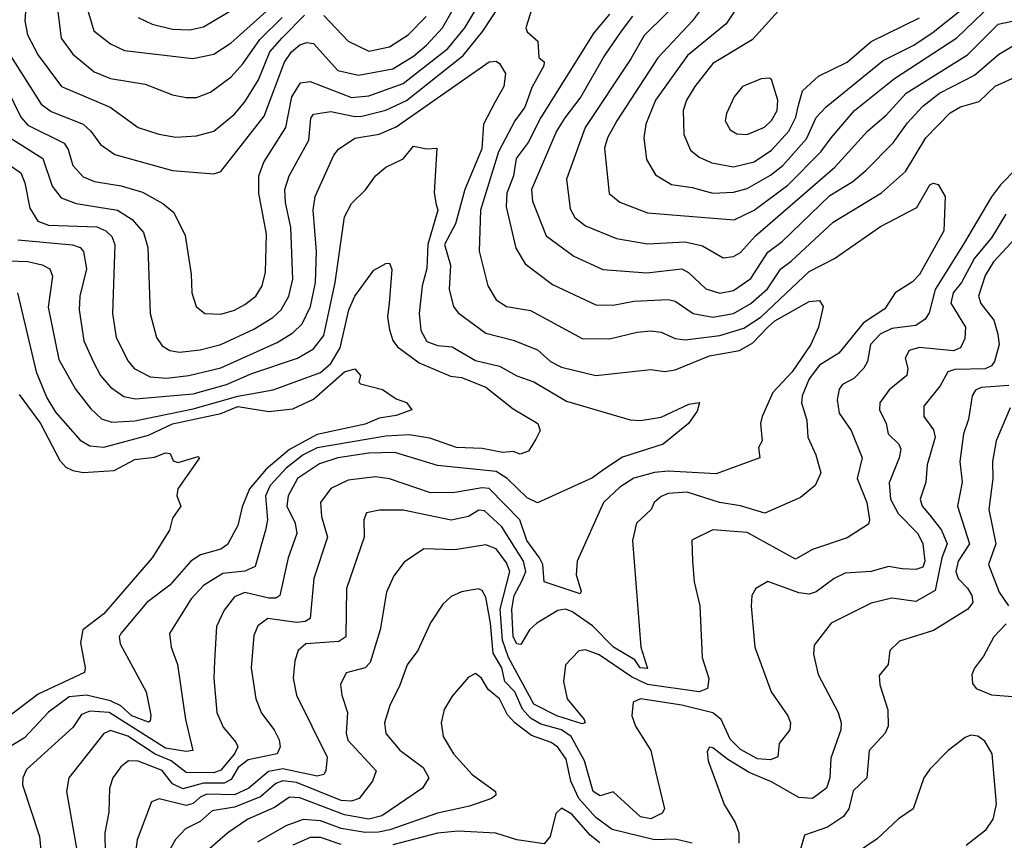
# Model space of a CAD drawing. Extents: x 1308313 to 1441400, y 959662 to 1036319.
# Tile 187 of 256: x 1333471 to 1336332, y 1009694 to 1012079. Entities that reach past the tile are written whole.
import ezdxf

# ---------------------------------------------------------------- set-up
doc = ezdxf.new("R2010")
doc.units = 0

msp = doc.modelspace()

# ---------------------------------------------------------------- linework, layer by layer
at = {"layer": '0CON10XD'}
for points in [[(1333435.2, 1011875), (1333474.5, 1011795), (1333495, 1011772.2), (1333599.8, 1011719.8), (1333611.6, 1011701.6), (1333625.7, 1011655), (1333655, 1011621.9), (1333688.6, 1011608.6), (1333765.8, 1011595.8), (1333827.7, 1011577.7), (1333886.5, 1011545), (1333918.5, 1011518.5), (1333951.9, 1011451.9), (1333969.2, 1011339.2), (1333971.2, 1011285), (1333983.6, 1011245), (1334008.8, 1011225), (1334055, 1011223.1), (1334095, 1011234.2), (1334125, 1011250.5), (1334156.6, 1011275), (1334175.7, 1011305), (1334184.8, 1011345), (1334187.8, 1011455), (1334166, 1011575), (1334166.1, 1011625), (1334180.7, 1011665), (1334244.4, 1011765), (1334261.5, 1011855), (1334286.5, 1011895), (1334315, 1011899), (1334435, 1011852.7), (1334485, 1011857.4), (1334585, 1011893.8), (1334715, 1011994.8), (1334764.2, 1012055), (1334910.4, 1012299.6)], [(1333573.6, 1012165), (1333591.8, 1012025), (1333625, 1011978.8), (1333687.6, 1011927.6), (1333735, 1011908.1), (1333835, 1011891.1), (1333915, 1011860.4), (1333955, 1011852.2), (1333985, 1011852.2), (1334025, 1011868), (1334085, 1011912.6), (1334119.5, 1011950.5), (1334169.1, 1012020.9), (1334233.8, 1012085)], [(1334981.8, 1012185), (1334941.6, 1012055), (1334945, 1012043.8), (1334976.7, 1012016.7), (1334978.9, 1011968.9), (1334995, 1011956.7), (1334994.3, 1011945), (1334958.6, 1011881.4), (1334938.4, 1011825), (1334909.5, 1011785), (1334862.4, 1011695), (1334809.7, 1011525), (1334805.7, 1011405.7), (1334831.6, 1011305), (1334855.4, 1011265), (1334885, 1011244.7), (1334955, 1011233.2), (1335105, 1011152.5), (1335185, 1011151.4), (1335265, 1011170.7), (1335305, 1011174.2), (1335335, 1011170.8), (1335375, 1011152.3), (1335405, 1011148.7), (1335505, 1011160.7), (1335575, 1011182.3), (1335625, 1011215.4), (1335697, 1011283), (1335765, 1011346.6), (1335838.9, 1011385), (1335972.5, 1011477.5), (1336077.3, 1011532.7), (1336115, 1011599.1), (1336125, 1011603.5), (1336140, 1011600), (1336160, 1011565), (1336156.2, 1011465), (1336085, 1011338), (1336065, 1011316.9), (1336014.8, 1011285.2), (1335985, 1011237.9), (1335922.6, 1011197.4), (1335850.6, 1011109.4), (1335795, 1011074.8), (1335765.2, 1011035), (1335744.3, 1010985), (1335742.3, 1010965), (1335758.1, 1010915), (1335760.9, 1010865), (1335784.3, 1010814.3), (1335798.6, 1010761.4), (1335782.5, 1010725), (1335739.7, 1010689.7), (1335635.7, 1010644.3), (1335565, 1010666.2), (1335504.4, 1010675), (1335410, 1010705), (1335355, 1010701.4), (1335335, 1010693.2), (1335314.5, 1010675), (1335305.4, 1010655), (1335263.3, 1010615), (1335251.5, 1010565), (1335275.4, 1010255), (1335295, 1010193.3), (1335274.2, 1010195), (1335257.8, 1010217.8), (1335195.9, 1010255), (1335135, 1010316.7), (1335075, 1010358.6), (1335056, 1010365), (1335035, 1010361.1), (1334973.3, 1010325), (1334952.1, 1010305), (1334927.5, 1010262.5), (1334915, 1010264.7), (1334904.5, 1010285), (1334900.5, 1010365), (1334907.8, 1010405), (1334930.9, 1010449.1), (1334941.3, 1010475), (1334934.4, 1010505), (1334871.7, 1010605), (1334821.4, 1010651.4), (1334805, 1010653.2), (1334775, 1010634.8), (1334725, 1010623.8), (1334585, 1010653.4), (1334516.8, 1010653.2), (1334478.6, 1010645), (1334470.4, 1010625), (1334472, 1010575), (1334420.5, 1010425), (1334418.2, 1010285), (1334398.3, 1010271.7), (1334302.2, 1010265), (1334280.4, 1010245), (1334270.4, 1010215), (1334265.9, 1010165), (1334275.3, 1010115), (1334364.7, 1009935), (1334360.4, 1009895), (1334354.4, 1009885), (1334335, 1009880.2), (1334235, 1009901), (1334193.8, 1009893.8)], [(1335418.3, 1012165), (1335285, 1012032.5), (1335247.1, 1011965), (1335114.4, 1011765), (1335059.7, 1011615), (1335070.6, 1011529.4), (1335083.7, 1011503.7), (1335115, 1011480), (1335205, 1011442.7), (1335295, 1011426.9), (1335405, 1011432.8), (1335455, 1011421.4), (1335515, 1011386.5), (1335545, 1011390), (1335565, 1011401.8), (1335609, 1011451), (1335839.6, 1011650.4), (1335935, 1011755.8), (1335989, 1011801), (1336046.6, 1011865), (1336225, 1011976.2), (1336313.9, 1012066.1), (1336355, 1012074.2), (1336394.5, 1012095.5)], [(1335588.6, 1012165), (1335523.3, 1012066.7), (1335411.5, 1011975), (1335318.1, 1011845), (1335290, 1011775), (1335284.7, 1011735), (1335292.4, 1011672.4), (1335318.3, 1011628.3), (1335365, 1011599.7), (1335425, 1011591.3), (1335485, 1011574.4), (1335545, 1011577), (1335585, 1011587.8), (1335652.8, 1011627.2), (1335687.9, 1011655), (1335757.5, 1011732.5), (1335785.6, 1011794.4), (1335814.6, 1011825.4), (1335979.5, 1011960.5), (1336069.4, 1012005), (1336125, 1012042.4), (1336215, 1012114.4)], [(1333432.2, 1011742.2), (1333538.4, 1011675), (1333565.2, 1011595), (1333591.3, 1011561.3), (1333634.8, 1011544.8), (1333755.4, 1011525.4), (1333798, 1011498), (1333830.3, 1011460.3), (1333843, 1011417), (1333849.7, 1011225), (1333868.2, 1011155), (1333885, 1011130.4), (1333907, 1011117), (1333935, 1011112.5), (1333995, 1011119.3), (1334055, 1011134.8), (1334150.9, 1011179.1), (1334206.7, 1011213.3), (1334230.5, 1011235), (1334252.8, 1011275), (1334264.8, 1011325), (1334258.7, 1011475), (1334242.8, 1011547.2), (1334241.6, 1011585), (1334253.8, 1011625), (1334311.4, 1011728.6), (1334317.1, 1011792.9), (1334325, 1011803.8), (1334375, 1011811.5), (1334445, 1011797.3), (1334465, 1011798.5), (1334535, 1011816), (1334595, 1011844.3), (1334759.4, 1011975), (1334817, 1012045), (1334885, 1012151.1)], [(1333815.2, 1012085.2), (1333856, 1012066), (1333915, 1012051.3), (1333965, 1012049.8), (1334005, 1012058.3), (1334165, 1012154.1)], [(1335477.4, 1012145), (1335425.1, 1012074.9), (1335325, 1011967.5), (1335206, 1011785), (1335178.5, 1011735), (1335170.2, 1011705), (1335183.9, 1011573.9), (1335215, 1011548), (1335295, 1011517.3), (1335547.1, 1011497.1), (1335605.1, 1011524.9), (1335702.5, 1011597.5), (1335799.2, 1011695), (1335829, 1011735), (1335897, 1011815), (1336012.4, 1011907.6), (1336194.2, 1012025.8), (1336295, 1012123.2)], [(1333432.3, 1011992.3), (1333532.8, 1011832.8), (1333562.1, 1011812.1), (1333655.4, 1011775), (1333677.6, 1011755), (1333705.6, 1011715.6), (1333746.9, 1011686.9), (1333915, 1011640), (1334035, 1011630.8), (1334055, 1011637.3), (1334181.6, 1011798.4), (1334240, 1011955), (1334260.6, 1011985), (1334285, 1012005.6), (1334305, 1012012.5), (1334325, 1012009.8), (1334395, 1011931.4), (1334455, 1011917.4), (1334555, 1011935.5), (1334615, 1011973.1), (1334652.9, 1012005), (1334699.1, 1012055), (1334734.2, 1012115.8)], [(1333488.4, 1012115), (1333486.1, 1012075), (1333493.9, 1012035), (1333525, 1011976), (1333592.5, 1011885), (1333733.5, 1011825), (1333815.2, 1011765.2), (1333875, 1011745.7), (1333925, 1011737.7), (1333985, 1011741.1), (1334035, 1011754.7), (1334095, 1011804.1), (1334125, 1011839.7), (1334165, 1011904), (1334197.9, 1011985), (1334233.8, 1012026.2), (1334298.1, 1012091.9)], [(1333662.9, 1012125), (1333686.2, 1012046.2), (1333735, 1012008.2), (1333775, 1011988.9), (1333974.3, 1011965.7), (1334035, 1011978.7), (1334085, 1012011.2), (1334205, 1012118.8)], [(1335675.6, 1012104.4), (1335599.5, 1012020.5), (1335485, 1011951.2), (1335432.4, 1011885), (1335408.7, 1011845), (1335398.9, 1011815), (1335401.1, 1011745), (1335420, 1011700), (1335445, 1011679.1), (1335482.3, 1011662.3), (1335545, 1011651.1), (1335605, 1011665.6), (1335655, 1011700), (1335705.5, 1011755), (1335725.7, 1011795), (1335733.1, 1011826.9), (1335745, 1011872), (1335792, 1011915), (1335875, 1011955.6), (1335944.7, 1012015.3), (1336085, 1012084.4)], [(1334355, 1012091.4), (1334425, 1012016.8), (1334485, 1011987.4), (1334545, 1011999.6), (1334599.8, 1012035), (1334651.7, 1012088.3)], [(1335184.8, 1012095), (1335139.6, 1012040.4), (1334985.6, 1011794.4), (1334948.2, 1011721.8), (1334913.8, 1011675), (1334905.8, 1011625), (1334886.1, 1011575), (1334884.1, 1011535), (1334912.1, 1011415), (1334939.2, 1011369.2), (1335019.2, 1011309.2), (1335145, 1011250), (1335195, 1011248.6), (1335255, 1011260.4), (1335355.6, 1011265.6), (1335375, 1011260.2), (1335427.5, 1011225), (1335485, 1011213.7), (1335545, 1011224.9), (1335595, 1011254.2), (1335643.8, 1011296.2), (1335682.4, 1011355), (1335712.9, 1011377.1), (1335835, 1011489.8), (1335975, 1011575.2), (1336045, 1011637.1), (1336104.3, 1011735), (1336175, 1011808.1), (1336205, 1011825.7), (1336258.8, 1011841.2), (1336305, 1011885.6), (1336373.7, 1011916.3)], [(1335251.2, 1012088.8), (1335218.1, 1012045), (1335170.2, 1011975), (1335100.9, 1011855), (1335055, 1011793.8), (1335030.9, 1011755), (1334958.4, 1011585), (1334961.3, 1011551.3), (1335000.3, 1011450.3), (1335081.2, 1011391.2), (1335165, 1011352.6), (1335293.2, 1011343.2), (1335395, 1011354.3), (1335414.2, 1011344.2), (1335465, 1011296.4), (1335505, 1011283.5), (1335545, 1011292), (1335595, 1011327), (1335645, 1011402.6), (1335686.2, 1011433.8), (1335825, 1011567.8), (1335891.3, 1011608.7), (1335929.5, 1011640.5), (1336008.9, 1011721.1), (1336051, 1011779), (1336095, 1011827), (1336143.4, 1011865), (1336245, 1011917.5), (1336315, 1011977.7), (1336394.7, 1012025.3)], [(1333405, 1011679.7), (1333473.8, 1011633.8), (1333486, 1011605), (1333500.7, 1011530.7), (1333523.6, 1011493.6), (1333555, 1011481.2), (1333695, 1011476.7), (1333721.6, 1011465), (1333738.2, 1011448.2), (1333747.4, 1011425), (1333740.7, 1011225), (1333751.4, 1011155), (1333785.9, 1011085.9), (1333803.8, 1011065), (1333850.4, 1011040.4), (1333897.2, 1011037.2), (1333962.5, 1011045), (1334055, 1011067.2), (1334219.4, 1011140.6), (1334265, 1011169), (1334291.7, 1011195), (1334315.5, 1011245), (1334330, 1011315), (1334333.1, 1011405), (1334323.6, 1011525), (1334329, 1011565), (1334383.7, 1011685), (1334397.6, 1011702.4), (1334445, 1011734.1), (1334515, 1011745.6), (1334565, 1011767.6), (1334835, 1011956.2), (1334855, 1011957.8), (1334865, 1011951.9), (1334882.6, 1011922.6), (1334877.3, 1011885), (1334851.9, 1011838.1), (1334818.9, 1011775), (1334813.5, 1011703.5), (1334763.9, 1011585), (1334737.6, 1011485), (1334705.6, 1011425), (1334722.7, 1011365), (1334718.4, 1011295), (1334731.6, 1011245), (1334745, 1011226.9), (1334825, 1011167.6), (1334905, 1011147.7), (1334975, 1011119.3), (1335013.1, 1011085), (1335045, 1011068.9), (1335145, 1011044.7), (1335305, 1011061.9), (1335345, 1011056.6), (1335375, 1011060.6), (1335475, 1011101.6), (1335562.5, 1011117.5), (1335600.7, 1011139.3), (1335645, 1011185.5), (1335665, 1011203.3), (1335765, 1011260), (1335795, 1011262.5), (1335805.5, 1011245), (1335791.9, 1011185), (1335769.6, 1011135), (1335715, 1011055.3), (1335659.3, 1010995), (1335627.9, 1010925), (1335623.8, 1010905), (1335628.2, 1010855), (1335618.1, 1010835), (1335621.2, 1010805), (1335495, 1010758.8), (1335355, 1010766.9), (1335315, 1010762.3), (1335255, 1010746.5), (1335215, 1010720.2), (1335166.8, 1010675), (1335091.2, 1010505), (1335087.9, 1010465), (1335102.7, 1010417.3), (1335099.8, 1010410.2), (1334994.8, 1010444.8), (1334990.6, 1010495), (1334981.7, 1010515), (1334944.9, 1010565), (1334924.2, 1010625), (1334835, 1010715.8), (1334815, 1010718), (1334735, 1010704.4), (1334665, 1010704), (1334545, 1010744.2), (1334505, 1010749.7), (1334425, 1010740), (1334375, 1010716.5), (1334345.3, 1010675), (1334347.4, 1010635), (1334364.8, 1010575), (1334325.2, 1010455), (1334315, 1010338.1), (1334300.8, 1010329.2), (1334275, 1010326.4), (1334192, 1010338), (1334162.7, 1010317.3), (1334151, 1010289), (1334143.5, 1010195), (1334156.6, 1010105), (1334173.1, 1010063.1), (1334210.4, 1010015), (1334224.5, 1009985.5), (1334227.3, 1009965), (1334218.8, 1009945), (1334135, 1009927.3), (1334105.8, 1009905), (1334085, 1009869.8), (1334065, 1009859.9), (1334005, 1009859.9), (1333945, 1009842.8), (1333915, 1009858), (1333885, 1009896.1), (1333815, 1009924), (1333787.5, 1009925), (1333765, 1009906.9), (1333741.3, 1009875), (1333731.6, 1009845), (1333730.3, 1009775), (1333718.4, 1009715), (1333721.2, 1009535)], [(1335585, 1011744.7), (1335635, 1011766.6), (1335655, 1011785.4), (1335671.6, 1011815), (1335674.2, 1011845), (1335655.8, 1011905), (1335649.1, 1011909.1), (1335625, 1011906.7), (1335570.8, 1011885), (1335546.9, 1011855), (1335524.2, 1011805.8), (1335521.2, 1011785), (1335535, 1011758.9), (1335555, 1011746.9), (1335585, 1011744.7)], [(1333465, 1011439.3), (1333624.2, 1011424.2), (1333646.3, 1011416.3), (1333656.3, 1011405), (1333664.8, 1011355), (1333645.7, 1011275), (1333643.3, 1011235), (1333657, 1011145), (1333685, 1011083.6), (1333705.2, 1011045), (1333735, 1011010.8), (1333773.6, 1010983.6), (1333806.9, 1010976.9), (1333975, 1010991), (1334071.7, 1011018.3), (1334145, 1011050.7), (1334277.9, 1011095), (1334325, 1011122.3), (1334355, 1011160.4), (1334387.7, 1011315), (1334415, 1011506), (1334435, 1011544.3), (1334475.7, 1011584.3), (1334505, 1011625.4), (1334535, 1011650), (1334585.3, 1011674.7), (1334615, 1011710.8), (1334653.3, 1011703.3), (1334682.5, 1011705), (1334675.5, 1011575.5), (1334681.2, 1011541.2), (1334685.9, 1011525), (1334656.4, 1011425), (1334654, 1011356), (1334640.7, 1011305), (1334631.3, 1011225), (1334636, 1011175), (1334653.6, 1011143.6), (1334685, 1011132.2), (1334727.8, 1011127.8), (1334795, 1011088.1), (1334865, 1011072), (1334915, 1011043.2), (1334965, 1011026.1), (1335059.7, 1010969.7), (1335245, 1010915.7), (1335275, 1010913.8), (1335335, 1010923), (1335415, 1010960.8), (1335445.7, 1010965.7), (1335439.5, 1010940.5), (1335414.5, 1010905), (1335340.9, 1010845), (1335222.8, 1010807.2), (1335168.5, 1010771.5), (1335135, 1010747), (1334975, 1010674.6), (1334945, 1010688.7), (1334887, 1010745), (1334855, 1010765.9), (1334685, 1010782.7), (1334560.8, 1010820.8), (1334485, 1010819.2), (1334394.9, 1010804.9), (1334341.9, 1010788.1), (1334277.8, 1010745), (1334250.5, 1010695), (1334247.3, 1010665), (1334271.2, 1010615), (1334275.7, 1010585), (1334251.3, 1010515), (1334227.2, 1010405), (1334215, 1010397.3), (1334195, 1010397.3), (1334125, 1010413.6), (1334095, 1010401.1), (1334065, 1010362.2), (1334042.4, 1010315), (1334036.8, 1010215), (1334034.8, 1010165), (1334043.5, 1010065), (1334062.5, 1010022.5), (1334099.2, 1009979.2), (1334104.3, 1009965), (1334094.9, 1009945), (1334055, 1009897.8), (1334035, 1009890), (1333955, 1009891.1), (1333910.6, 1009925), (1333864.2, 1009944.2), (1333785, 1009995.8), (1333735, 1010013), (1333715, 1010003.9), (1333613.2, 1009875), (1333606.6, 1009835), (1333636.5, 1009665)], [(1336366.7, 1011645), (1336320.8, 1011599.2), (1336295, 1011563.8), (1336213.2, 1011426.8), (1336131, 1011295), (1336113.2, 1011226.8), (1336101.7, 1011208.3), (1336075, 1011190), (1336005, 1011181.6), (1335971.2, 1011165), (1335942.7, 1011135), (1335934.7, 1011085), (1335924.1, 1011065.9), (1335895, 1011035.9), (1335861.3, 1011018.7), (1335851.9, 1011005), (1335845.8, 1010974.2), (1335851.8, 1010935), (1335886.5, 1010885), (1335918.6, 1010805), (1335904.3, 1010745), (1335932.4, 1010675), (1335940.4, 1010625), (1335937.1, 1010612.9), (1335875, 1010573.2), (1335775, 1010539.2), (1335725, 1010510.4), (1335585, 1010588.5), (1335485, 1010596.2), (1335423.8, 1010566.2), (1335425.5, 1010505), (1335430.4, 1010445), (1335447.3, 1010375), (1335453.8, 1010225), (1335473.6, 1010163.6), (1335469.1, 1010135), (1335445.2, 1010124.8), (1335295, 1010146.6), (1335248.7, 1010168.7), (1335155, 1010232.4), (1335115, 1010246.7), (1335095.3, 1010244.7), (1335056.5, 1010203.5), (1335051.3, 1010155), (1335061.8, 1010105), (1335110.9, 1010045), (1335114, 1010035), (1335105, 1010031.8), (1335031.2, 1010055), (1334965, 1010089.5), (1334891.2, 1010225), (1334873.9, 1010275), (1334866.9, 1010365), (1334895.3, 1010475), (1334885, 1010500.4), (1334855, 1010540.4), (1334825, 1010552.7), (1334735, 1010537.9), (1334645, 1010540.8), (1334588.3, 1010501.7), (1334558.2, 1010461.8), (1334536.7, 1010415), (1334518.6, 1010305), (1334489.2, 1010210.8), (1334474.8, 1010195.2), (1334419.6, 1010180.4), (1334403.3, 1010146.7), (1334406.8, 1010115), (1334422.9, 1010065), (1334419.5, 1010005), (1334424.8, 1009985), (1334506.2, 1009895), (1334496.2, 1009865), (1334457.7, 1009815), (1334435, 1009806.9), (1334405, 1009809.6), (1334275, 1009861.2), (1334235, 1009866.8), (1334215, 1009858.5), (1334170.5, 1009819.5), (1334095, 1009789.4), (1334030.5, 1009779.5), (1333995, 1009748.1), (1333953.1, 1009726.9), (1333923.8, 1009696.2), (1333894.8, 1009645)], [(1336336.3, 1011513.7), (1336294.8, 1011445), (1336245, 1011386.1), (1336207, 1011315), (1336183.6, 1011285), (1336176.9, 1011255), (1336218.9, 1011185), (1336217.6, 1011152.4), (1336204.8, 1011125.2), (1336184, 1011116), (1336085, 1011126.1), (1336055, 1011117.2), (1336044.1, 1011095), (1336051.4, 1011065), (1336048.2, 1011045), (1335997.5, 1011002.5), (1335970.4, 1010965), (1335968.9, 1010945), (1335988.4, 1010905), (1335994.7, 1010874.7), (1336025.2, 1010845.2), (1336030.8, 1010830.8), (1336026.5, 1010805), (1335997.5, 1010732.5), (1336000.7, 1010685), (1336023.2, 1010643.2), (1336080.4, 1010585), (1336095.2, 1010555), (1336100.7, 1010505), (1336095, 1010487.2), (1336075, 1010481), (1336035, 1010482.4), (1335995, 1010489.8), (1335945, 1010474.8), (1335869.8, 1010470.2), (1335837.3, 1010455), (1335785, 1010415.9), (1335765, 1010408.9), (1335735, 1010412.8), (1335645, 1010445.6), (1335610, 1010425), (1335598.5, 1010405), (1335596.2, 1010373.8), (1335606.9, 1010255), (1335654.7, 1010124.7), (1335703.3, 1010055), (1335710.5, 1010035), (1335708.6, 1010015), (1335678.1, 1009975), (1335673.8, 1009936.2), (1335652.1, 1009927.9), (1335615, 1009930.3), (1335565, 1009957.9), (1335535, 1009987.5), (1335509.1, 1010045), (1335485, 1010063.7), (1335395, 1010086.2), (1335274.8, 1010105.2), (1335253.1, 1010095), (1335249.4, 1010055), (1335260, 1010025), (1335304.6, 1009955), (1335319.2, 1009889.2), (1335344.3, 1009785), (1335337.5, 1009772.5), (1335305, 1009755.5), (1335275, 1009761.3), (1335195, 1009834.4), (1335157.1, 1009822.9), (1335137.6, 1009835), (1335111.8, 1009925), (1335073.5, 1009995), (1335045, 1010014.7), (1334985, 1010031.4), (1334955, 1010048.5), (1334931.4, 1010075), (1334909.3, 1010125), (1334880.4, 1010155), (1334872.2, 1010195), (1334847.1, 1010237.1), (1334839.2, 1010325), (1334825, 1010400), (1334815, 1010419.4), (1334804.5, 1010424.5), (1334755, 1010415.4), (1334725, 1010401.9), (1334700.2, 1010379.8), (1334664.7, 1010325.3), (1334627.7, 1010245), (1334596.4, 1010203.6), (1334575.8, 1010144.2), (1334546, 1010085), (1334530.9, 1010035), (1334535, 1010004.3), (1334575, 1009956), (1334643.3, 1009905), (1334659.6, 1009875), (1334640.9, 1009845), (1334523.2, 1009765), (1334485, 1009755.1), (1334415, 1009767.5), (1334285, 1009817.1), (1334255, 1009819.3), (1334211.5, 1009788.5), (1334134.2, 1009755), (1334076, 1009715), (1334000.6, 1009649.4)], [(1336389.3, 1011470.7), (1336300.7, 1011375), (1336275.9, 1011335), (1336257, 1011275), (1336263.4, 1011253.4), (1336301.1, 1011205), (1336313.4, 1011165), (1336316.9, 1011135), (1336303.2, 1011085), (1336295, 1011072.8), (1336276.3, 1011063.7), (1336187.9, 1011062.1), (1336167.9, 1011055), (1336145.1, 1011014.9), (1336098.4, 1010955), (1336097.8, 1010925), (1336126.2, 1010886.2), (1336130.6, 1010865), (1336108, 1010785), (1336104.1, 1010735), (1336087.5, 1010685), (1336092.7, 1010665), (1336115, 1010639), (1336149.7, 1010595), (1336165.9, 1010555), (1336150.2, 1010515), (1336130.5, 1010419.5), (1336075, 1010387.4), (1336005, 1010397.4), (1335945, 1010382.4), (1335828.5, 1010325), (1335779.7, 1010260.3), (1335777.3, 1010235), (1335791.2, 1010175), (1335848.9, 1010065), (1335858.2, 1010035), (1335857.3, 1010015), (1335827.4, 1009932.6), (1335824.8, 1009875), (1335815, 1009845.4), (1335775, 1009815.5), (1335735, 1009817.5), (1335655, 1009863.6), (1335590.6, 1009890.6), (1335528.2, 1009928.2), (1335485, 1009962.5), (1335475, 1009963.8), (1335468.6, 1009951.4), (1335471.8, 1009925), (1335517.7, 1009797.7), (1335550, 1009745), (1335560, 1009715), (1335560.6, 1009685)], [(1333437.7, 1011377.7), (1333495, 1011375.7), (1333536.6, 1011366.6), (1333558.8, 1011355), (1333566.3, 1011333.7), (1333553.2, 1011243.2), (1333585, 1011091.1), (1333632.7, 1011005), (1333677.7, 1010947.7), (1333708.7, 1010918.7), (1333738.6, 1010908.6), (1333805, 1010912.5), (1333975, 1010947.4), (1334105, 1010984.9), (1334207.4, 1011002.6), (1334345, 1011052.9), (1334375, 1011079.1), (1334402.1, 1011125), (1334427.6, 1011235), (1334445, 1011275.5), (1334499.5, 1011350.5), (1334535, 1011370), (1334545, 1011371.2), (1334552.4, 1011352.4), (1334544.3, 1011255), (1334539.4, 1011215), (1334545, 1011177.5), (1334555, 1011146.2), (1334568.3, 1011128.3), (1334631.2, 1011081.2), (1334723, 1011043), (1334755, 1011038.4), (1334825, 1011010.4), (1334905, 1010947.9), (1334976.2, 1010905), (1334983.3, 1010885), (1334970.7, 1010859.3), (1334948.9, 1010825), (1334925, 1010815.8), (1334905, 1010823.6), (1334875, 1010821.2), (1334815, 1010832.7), (1334740, 1010835), (1334662.7, 1010862.7), (1334602.5, 1010872.5), (1334535, 1010868.2), (1334335, 1010834.5), (1334295, 1010813.9), (1334245.1, 1010775), (1334198.3, 1010725), (1334185.4, 1010695), (1334190.9, 1010625), (1334184.7, 1010594.7)], [(1333464.5, 1011284.5), (1333518.3, 1011055), (1333549.7, 1010979.7), (1333575, 1010937.7), (1333646.3, 1010856.3), (1333675, 1010840.2), (1333715, 1010836.2), (1333845, 1010870.8), (1333915, 1010904.4), (1334055, 1010934.6), (1334105, 1010954.4), (1334195, 1010939.9), (1334265, 1010947.8), (1334325, 1010975.8), (1334415, 1011055.2), (1334445, 1011064.3), (1334460.8, 1011045), (1334456.7, 1011025), (1334460.8, 1011020.8), (1334525, 1011004.2), (1334565, 1010976.7), (1334595, 1010965.8), (1334610, 1010945), (1334565, 1010928.2), (1334515, 1010920.5), (1334475, 1010903.1), (1334335, 1010873.5), (1334255, 1010829.5), (1334187.3, 1010772.7), (1334138.6, 1010715), (1334117.1, 1010662.9), (1334105, 1010608.1), (1334075, 1010552.9), (1334055, 1010539.5), (1333996.7, 1010523.3), (1333967.8, 1010505), (1333906.8, 1010435), (1333840.7, 1010385), (1333764.3, 1010295), (1333759.7, 1010285), (1333762.8, 1010265), (1333838.6, 1010125), (1333852.4, 1010057.6), (1333849.7, 1010040.3), (1333845, 1010037.3), (1333796.8, 1010055), (1333764.4, 1010084.4), (1333735, 1010098.7), (1333665, 1010115.4), (1333615, 1010110.8), (1333554.4, 1010065.6), (1333485, 1009991.8), (1333445, 1009967.6)], [(1336345, 1011015.1), (1336265, 1011010), (1336248.1, 1011001.9), (1336238.8, 1010985), (1336228.1, 1010918.1), (1336212.8, 1010875), (1336202.4, 1010795), (1336209.3, 1010735), (1336195.7, 1010665), (1336230.5, 1010555), (1336197.7, 1010505), (1336191.2, 1010475), (1336197.5, 1010455), (1336225, 1010426.5), (1336237.5, 1010405), (1336240.5, 1010385), (1336225.4, 1010365), (1336126.3, 1010303.7), (1336027.3, 1010272.7), (1335999.4, 1010245), (1335994.4, 1010205), (1335967.9, 1010172.1), (1335970.5, 1010145), (1335993.1, 1010073.1), (1335994, 1010025), (1335985.4, 1010005), (1335939.3, 1009955), (1335932.7, 1009875), (1335892.9, 1009837.1), (1335880.3, 1009785), (1335865, 1009762.5), (1335818.5, 1009731.5), (1335751.5, 1009708.5), (1335728.7, 1009631.3)], [(1333469.5, 1010989.5), (1333531.3, 1010905), (1333587.6, 1010797.6), (1333605, 1010778.6), (1333625, 1010768.1), (1333655, 1010762.7), (1333745, 1010768.1), (1333805, 1010800.7), (1333862.7, 1010807.3), (1333895, 1010820), (1333908, 1010818), (1333917, 1010797), (1333931.7, 1010791.7), (1333989.5, 1010809.5), (1333993.3, 1010805), (1333977.4, 1010782.6), (1333930.5, 1010715), (1333927.5, 1010695), (1333938.8, 1010665), (1333915, 1010630), (1333905.7, 1010595), (1333856.2, 1010515), (1333715, 1010351.6), (1333654.8, 1010305), (1333647.8, 1010267.8), (1333661.3, 1010195), (1333658.8, 1010181.2), (1333525, 1010118), (1333335, 1009975.3)], [(1336349.2, 1010950.8), (1336308.6, 1010855), (1336297.1, 1010795), (1336298.3, 1010745), (1336286.6, 1010655), (1336306.9, 1010555), (1336285.9, 1010495), (1336316.9, 1010415), (1336344.2, 1010375)], [(1334184.7, 1010594.7), (1334155, 1010489.6), (1334124.6, 1010475.4), (1334060.7, 1010469.3), (1334005, 1010433.9), (1333969.3, 1010395), (1333906.2, 1010295), (1333911.1, 1010255), (1333929.1, 1010205), (1333952.5, 1010045), (1333974.2, 1009955), (1333955, 1009952), (1333895, 1009961.1), (1333730.8, 1010065), (1333675, 1010068.9), (1333650.4, 1010059.6), (1333625, 1010021.3), (1333490.3, 1009899.7), (1333480, 1009875), (1333479.3, 1009855), (1333528.9, 1009705), (1333535.3, 1009635.3)], [(1336337.2, 1010322.8), (1336301.2, 1010285), (1336271.7, 1010228.3), (1336245, 1010193.8), (1336237.5, 1010175), (1336239.2, 1010149.2), (1336250, 1010135), (1336295, 1010116.5), (1336405, 1010107.2)], [(1335425, 1009684.9), (1335375, 1009696.5), (1335315, 1009695.3), (1335192.4, 1009725), (1335145, 1009760.2), (1335095.2, 1009815.2), (1335072.4, 1009865), (1335059.1, 1009929.1), (1335035, 1009964.1), (1335015, 1009977.6), (1334958.1, 1009998.1), (1334909.7, 1010035), (1334888.4, 1010058.4), (1334865, 1010104.3), (1334831.9, 1010131.9), (1334813.1, 1010165), (1334795, 1010178.1), (1334775, 1010168), (1334727.3, 1010112.7), (1334704.2, 1010074.2), (1334695.5, 1010035), (1334701.5, 1009995), (1334731.3, 1009945), (1334785.2, 1009885.2), (1334853.1, 1009835), (1334854.2, 1009825), (1334842, 1009815), (1334777.4, 1009792.6), (1334685, 1009772.8), (1334546.5, 1009723.5), (1334513.1, 1009716.9), (1334475, 1009716.7), (1334405, 1009728.1), (1334345, 1009749.7), (1334295, 1009753.6), (1334244.2, 1009735.8), (1334161.5, 1009688.5)], [(1336220.9, 1009679.1), (1336279.6, 1009725), (1336299.2, 1009755), (1336308.7, 1009798.7), (1336296.5, 1009945), (1336275, 1009982), (1336255, 1009996), (1336235, 1009998.8), (1336217.7, 1009992.3), (1336168.8, 1009955), (1336115, 1009900.8), (1336098.1, 1009875), (1336066.9, 1009785), (1336024.1, 1009755.9), (1335962.4, 1009697.6), (1335896.9, 1009653.1)], [(1334193.8, 1009893.8), (1334136.8, 1009845), (1334095, 1009825.7), (1334015, 1009827.4), (1333995, 1009819), (1333975, 1009800.9), (1333955, 1009794.6), (1333875.9, 1009814.1), (1333854.3, 1009805.7), (1333812.6, 1009695), (1333802, 1009615)], [(1335156.5, 1009686.5), (1335128.8, 1009708.8), (1335075, 1009769.4), (1335045, 1009787.1), (1335028.7, 1009771.3), (1335011.8, 1009705), (1334995, 1009683.3), (1334915, 1009695.2), (1334854.1, 1009714.1), (1334745, 1009719.9), (1334685, 1009714.1), (1334555, 1009680.5)], [(1334405, 1009680.9), (1334345, 1009702), (1334315, 1009701.4), (1334265, 1009679.8)]]:
    msp.add_lwpolyline(points, dxfattribs=at)

doc.saveas('drawing.dxf')
